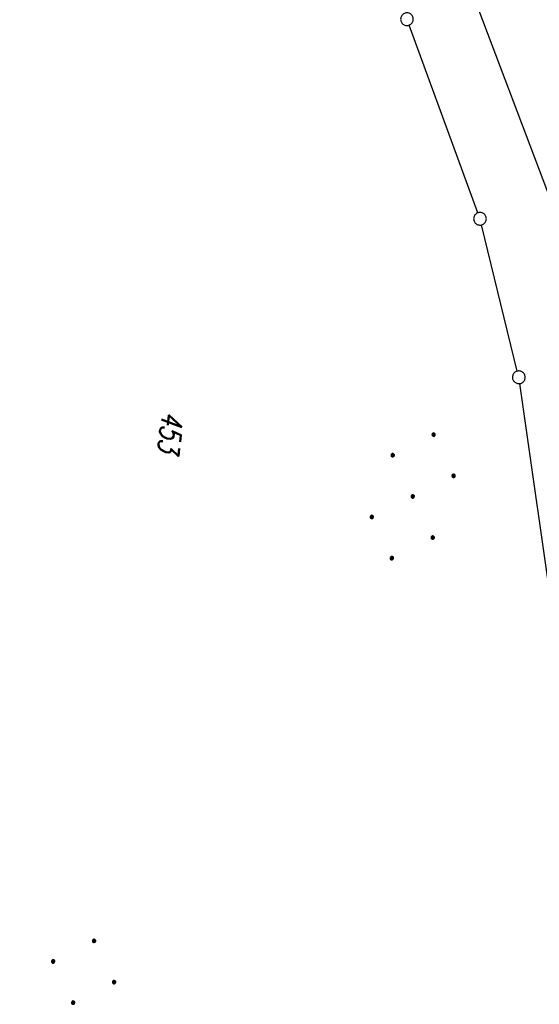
# Model space of a CAD drawing. Extents: x 510526 to 513920, y 467229 to 478797.
# Tile 121 of 256: x 510933 to 510995, y 471795 to 471911. Entities that reach past the tile are written whole.
import ezdxf

# ---------------------------------------------------------------- set-up
doc = ezdxf.new("R2010")
doc.units = 0
doc.header["$LTSCALE"] = 10
doc.header["$MEASUREMENT"] = 0
doc.linetypes.add('LT00', pattern=[0])
doc.layers.get('0').update_dxf_attribs({"linetype": 'LT00'})
for name, color, linetype in [('DFK_FLUR_NR', 250, 'LT00'), ('DFK_GZPKT', 250, 'LT00'), ('DFK_KATASTER', 250, 'LT00'), ('DFK_NUTZUNG', 250, 'LT00')]:
    doc.layers.add(name, color=color, linetype=linetype)
doc.styles.get("Standard").update_dxf_attribs({"font": 'romans.shx'})

# ---------------------------------------------------------------- blocks, each defined once
blk = doc.blocks.new('SYMB7010')
at = {"color": 0, "linetype": 'ByBlock'}
for points in [[(-0.031408, 0.499213), (-0.093728, 0.49134), (-0.15457, 0.475719), (-0.212975, 0.452595), (-0.268021, 0.422333), (-0.31884, 0.385411), (-0.36463, 0.342411), (-0.40467, 0.29401), (-0.438329, 0.240973), (-0.465074, 0.184136), (-0.484486, 0.124395), (-0.496256, 0.062692), (-0.5002, 0)], [(-0.5002, 0), (-0.496256, -0.062692), (-0.484486, -0.124395), (-0.465075, -0.184136), (-0.438329, -0.240973), (-0.404671, -0.29401), (-0.36463, -0.342411), (-0.31884, -0.385411), (-0.268021, -0.422333), (-0.212975, -0.452595), (-0.154571, -0.475719), (-0.093728, -0.49134), (-0.031408, -0.499213), (0.031408, -0.499213)], [(0.5002, 0), (0.496256, 0.062692), (0.484485, 0.124395), (0.465074, 0.184136), (0.438329, 0.240973), (0.40467, 0.29401), (0.36463, 0.342411), (0.31884, 0.385411), (0.268021, 0.422333), (0.212975, 0.452595), (0.15457, 0.475719), (0.093728, 0.49134), (0.031408, 0.499213), (-0.031408, 0.499213)], [(0.031408, -0.499213), (0.093728, -0.491341), (0.15457, -0.475719), (0.212975, -0.452595), (0.268021, -0.422333), (0.31884, -0.385411), (0.36463, -0.342411), (0.404671, -0.294011), (0.438329, -0.240974), (0.465075, -0.184136), (0.484486, -0.124395), (0.496256, -0.062692), (0.500201, 0)]]:
    blk.add_lwpolyline(points, dxfattribs=at)
blk = doc.blocks.new('Ackerland7')
at = {"layer": 'DFK_NUTZUNG', "color": 0, "linetype": 'ByBlock'}
for p, q in [((-4, 3.93), (-4, 3.67)), ((-3.95, 3.63), (-3.95, 3.97)), ((-3.9, 3.99), (-3.9, 3.61)), ((-3.85, 3.6), (-3.85, 4)), ((-3.8, 3.99), (-3.8, 3.61)), ((-3.75, 3.63), (-3.75, 3.97)), ((-3.7, 3.93), (-3.7, 3.67)), ((-3.65, 3.8), (-3.65, 3.8)), ((3.7, 3.93), (3.7, 3.67)), ((3.75, 3.63), (3.75, 3.97)), ((3.8, 3.99), (3.8, 3.61)), ((3.85, 3.6), (3.85, 4)), ((3.9, 3.99), (3.9, 3.61)), ((3.95, 3.63), (3.95, 3.97)), ((4, 3.93), (4, 3.67)), ((4.05, 3.8), (4.05, 3.8)), ((-7.85, 0.13), (-7.85, -0.13)), ((-7.8, -0.17), (-7.8, 0.17)), ((-7.75, 0.19), (-7.75, -0.19)), ((-7.7, -0.2), (-7.7, 0.2)), ((-7.65, 0.19), (-7.65, -0.19)), ((-7.6, -0.17), (-7.6, 0.17)), ((-7.55, 0.13), (-7.55, -0.13)), ((-7.5, 0), (-7.5, 0)), ((-0.15, 0.13), (-0.15, -0.13)), ((-0.1, -0.17), (-0.1, 0.17)), ((-0.05, 0.19), (-0.05, -0.19)), ((0, -0.2), (0, 0.2)), ((0.05, 0.19), (0.05, -0.19)), ((0.1, -0.17), (0.1, 0.17)), ((0.15, 0.13), (0.15, -0.13)), ((0.2, 0), (0.2, 0)), ((7.55, 0.13), (7.55, -0.13)), ((7.6, -0.17), (7.6, 0.17)), ((7.65, 0.19), (7.65, -0.19)), ((7.7, -0.2), (7.7, 0.2)), ((7.75, 0.19), (7.75, -0.19)), ((7.8, -0.17), (7.8, 0.17)), ((7.85, 0.13), (7.85, -0.13)), ((7.9, 0), (7.9, 0)), ((-4, -3.67), (-4, -3.93)), ((-3.95, -3.97), (-3.95, -3.63)), ((-3.9, -3.61), (-3.9, -3.99)), ((-3.85, -4), (-3.85, -3.6)), ((-3.8, -3.61), (-3.8, -3.99)), ((-3.75, -3.97), (-3.75, -3.63)), ((-3.7, -3.67), (-3.7, -3.93)), ((-3.65, -3.8), (-3.65, -3.8)), ((3.7, -3.67), (3.7, -3.93)), ((3.75, -3.97), (3.75, -3.63)), ((3.8, -3.61), (3.8, -3.99)), ((3.85, -4), (3.85, -3.6)), ((3.9, -3.61), (3.9, -3.99)), ((3.95, -3.97), (3.95, -3.63)), ((4, -3.67), (4, -3.93)), ((4.05, -3.8), (4.05, -3.8))]:
    blk.add_line(p, q, dxfattribs=at)
for points in [[(-3.65, 3.8), (-3.67, 3.89), (-3.73, 3.96), (-3.81, 3.99), (-3.89, 3.99), (-3.97, 3.96), (-4.03, 3.89), (-4.05, 3.8), (-4.03, 3.71), (-3.97, 3.64), (-3.89, 3.6), (-3.81, 3.6), (-3.73, 3.64), (-3.67, 3.71), (-3.65, 3.8)], [(4.05, 3.8), (4.03, 3.89), (3.97, 3.96), (3.89, 3.99), (3.81, 3.99), (3.73, 3.96), (3.67, 3.89), (3.65, 3.8), (3.67, 3.71), (3.73, 3.64), (3.81, 3.61), (3.89, 3.61), (3.97, 3.64), (4.03, 3.71), (4.05, 3.8)], [(-7.5, 0), (-7.52, 0.09), (-7.58, 0.16), (-7.66, 0.19), (-7.74, 0.19), (-7.82, 0.16), (-7.88, 0.09), (-7.9, 0)], [(0.2, 0), (0.18, 0.09), (0.12, 0.16), (0.04, 0.19), (-0.04, 0.19), (-0.12, 0.16), (-0.18, 0.09), (-0.2, 0)], [(-0.2, 0), (-0.18, -0.09), (-0.12, -0.16), (-0.04, -0.19), (0.04, -0.19), (0.12, -0.16), (0.18, -0.09), (0.2, 0)], [(7.9, 0), (7.88, 0.09), (7.82, 0.16), (7.74, 0.19), (7.66, 0.19), (7.58, 0.16), (7.52, 0.09), (7.5, 0)], [(7.5, 0), (7.52, -0.09), (7.58, -0.16), (7.66, -0.19), (7.74, -0.19), (7.82, -0.16), (7.88, -0.09), (7.9, 0)], [(-7.9, 0), (-7.88, -0.09), (-7.82, -0.16), (-7.74, -0.19), (-7.66, -0.19), (-7.58, -0.16), (-7.52, -0.09), (-7.5, 0)], [(-3.65, -3.8), (-3.67, -3.71), (-3.73, -3.64), (-3.81, -3.61), (-3.89, -3.61), (-3.97, -3.64), (-4.03, -3.71), (-4.05, -3.8), (-4.03, -3.89), (-3.97, -3.96), (-3.89, -3.99), (-3.81, -3.99), (-3.73, -3.96), (-3.67, -3.89), (-3.65, -3.8)], [(4.05, -3.8), (4.03, -3.71), (3.97, -3.64), (3.89, -3.61), (3.81, -3.61), (3.73, -3.64), (3.67, -3.71), (3.65, -3.8), (3.67, -3.89), (3.73, -3.96), (3.81, -3.99), (3.89, -3.99), (3.97, -3.96), (4.03, -3.89), (4.05, -3.8)]]:
    blk.add_lwpolyline(points, dxfattribs=at)

msp = doc.modelspace()

# ---------------------------------------------------------------- linework, layer by layer
at = {"layer": 'DFK_KATASTER'}
for p, q in [((510995.65, 471890.74), (510986.98, 471913.67)), ((510987.38, 471888.3), (510979.27, 471910.47)), ((510992.05, 471869.61), (510987.82, 471886.87)), ((510996.58, 471838.7), (510992.34, 471868.14))]:
    msp.add_line(p, q, dxfattribs=at)

# ---------------------------------------------------------------- block references
at = {"layer": 'DFK_GZPKT', "xscale": 1.499999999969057, "yscale": 1.5, "zscale": 1.5, "rotation": 251.2881100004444}
for p in [(510979.01, 471911.17), (510987.64, 471887.6), (510992.23, 471868.88)]:
    msp.add_blockref('SYMB7010', p, dxfattribs=at)
at = {"layer": 'DFK_NUTZUNG', "rotation": 251.2883000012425}
for p in [(510979.69, 471854.81), (510939.55, 471795.02)]:
    msp.add_blockref('Ackerland7', p, dxfattribs=at)

# ---------------------------------------------------------------- texts
at = {"layer": 'DFK_FLUR_NR', "oblique": 13.754, "width": 0.75}
msp.add_text('453', height=2.5, rotation=263.3409, dxfattribs=at).set_placement((510950.1, 471864.94))

doc.saveas('drawing.dxf')
